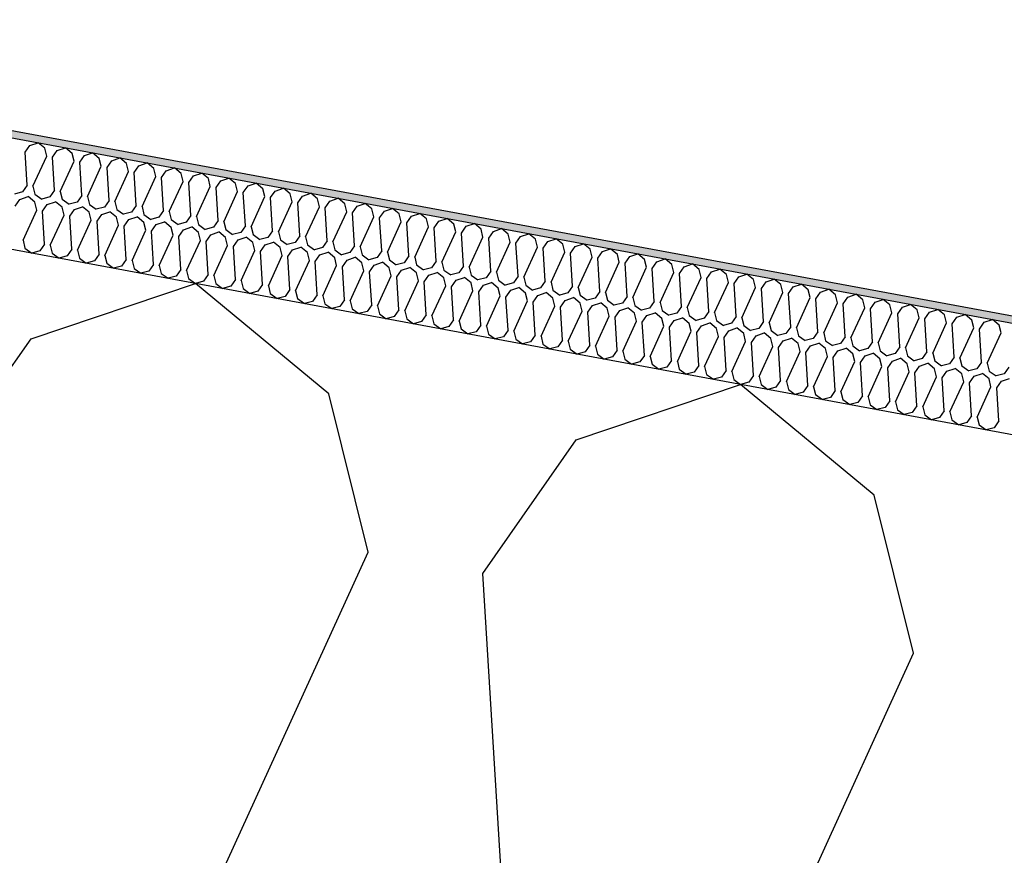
# Model space of a CAD drawing. Header units: millimetres. Extents: x -74465 to -41950, y 1470 to 14690.
# Tile 55 of 132: x -62727 to -62457, y 11001 to 11230. Entities that reach past the tile are written whole.
import ezdxf

# ---------------------------------------------------------------- set-up
doc = ezdxf.new("R2010")
doc.units = ezdxf.units.MM
doc.header["$LTSCALE"] = 0.5
doc.header["$MEASUREMENT"] = 0
doc.linetypes.add('PLINE', pattern=[0])
for name, color, linetype in [('26-- Yttertak (Skravur)(Nye konstruksjoner)', 7, 'Continuous'), ('26-- Yttertak(Nye konstruksjoner)', 7, 'Continuous'), ('262- Taktekking (Skravur)(Nye konstruksjoner)', 7, 'Continuous'), ('262- Taktekking(Nye konstruksjoner)', 7, 'Continuous')]:
    doc.layers.add(name, color=color, linetype=linetype)

# ---------------------------------------------------------------- blocks, each defined once
blk = doc.blocks.new('*X4')
at = {"layer": '26-- Yttertak (Skravur)(Nye konstruksjoner)', "linetype": 'PLINE'}
for p, q in [((-62723.65, 11142.52), (-62678.69, 11157.71)), ((-62642.16, 11127.42), (-62678.69, 11157.71)), ((-62749.24, 11105.94), (-62723.65, 11142.52)), ((-62574.44, 11114.87), (-62529.47, 11130.06)), ((-62492.94, 11099.76), (-62529.47, 11130.06)), ((-62631.38, 11084.09), (-62642.16, 11127.42)), ((-62600.03, 11078.28), (-62574.44, 11114.87)), ((-62482.16, 11056.44), (-62492.94, 11099.76)), ((-62706.71, 10919.07), (-62631.38, 11084.09)), ((-62588.84, 10897.23), (-62600.03, 11078.28)), ((-62557.49, 10891.42), (-62482.16, 11056.44))]:
    blk.add_line(p, q, dxfattribs=at)
blk = doc.blocks.new('*X5')
at = {"layer": '262- Taktekking (Skravur)(Nye konstruksjoner)', "linetype": 'PLINE'}
for p, q in [((-62725.25, 11193.61), (-62723.97, 11195.44)), ((-62723.97, 11195.44), (-62721.72, 11196.2)), ((-62719.89, 11194.68), (-62721.72, 11196.2)), ((-62724.69, 11184.56), (-62725.25, 11193.61)), ((-62723.12, 11184.27), (-62719.35, 11192.52)), ((-62719.35, 11192.52), (-62719.89, 11194.68)), ((-62717.78, 11192.23), (-62716.5, 11194.06)), ((-62716.5, 11194.06), (-62714.26, 11194.82)), ((-62712.43, 11193.3), (-62714.26, 11194.82)), ((-62711.89, 11191.14), (-62712.43, 11193.3)), ((-62710.32, 11190.84), (-62709.04, 11192.67)), ((-62709.04, 11192.67), (-62706.8, 11193.43)), ((-62704.97, 11191.92), (-62706.8, 11193.43)), ((-62717.22, 11183.18), (-62717.78, 11192.23)), ((-62715.66, 11182.88), (-62711.89, 11191.14)), ((-62709.76, 11181.79), (-62710.32, 11190.84)), ((-62708.2, 11181.5), (-62704.43, 11189.75)), ((-62704.43, 11189.75), (-62704.97, 11191.92)), ((-62702.86, 11189.46), (-62701.58, 11191.29)), ((-62701.58, 11191.29), (-62699.33, 11192.05)), ((-62697.51, 11190.54), (-62699.33, 11192.05)), ((-62696.97, 11188.37), (-62697.51, 11190.54)), ((-62695.4, 11188.08), (-62694.12, 11189.91)), ((-62694.12, 11189.91), (-62691.87, 11190.67)), ((-62690.05, 11189.15), (-62691.87, 11190.67)), ((-62702.3, 11180.41), (-62702.86, 11189.46)), ((-62700.74, 11180.12), (-62696.97, 11188.37)), ((-62694.84, 11179.03), (-62695.4, 11188.08)), ((-62689.51, 11186.99), (-62690.05, 11189.15)), ((-62687.94, 11186.7), (-62686.66, 11188.53)), ((-62686.66, 11188.53), (-62684.41, 11189.29)), ((-62682.59, 11187.77), (-62684.41, 11189.29)), ((-62682.05, 11185.6), (-62682.59, 11187.77)), ((-62680.48, 11185.31), (-62679.2, 11187.14)), ((-62679.2, 11187.14), (-62676.95, 11187.9)), ((-62675.13, 11186.39), (-62676.95, 11187.9)), ((-62724.69, 11184.56), (-62725.97, 11182.73)), ((-62693.27, 11178.74), (-62689.51, 11186.99)), ((-62687.38, 11177.64), (-62687.94, 11186.7)), ((-62685.81, 11177.35), (-62682.05, 11185.6)), ((-62679.92, 11176.26), (-62680.48, 11185.31)), ((-62674.59, 11184.22), (-62675.13, 11186.39)), ((-62673.02, 11183.93), (-62671.74, 11185.76)), ((-62671.74, 11185.76), (-62669.49, 11186.52)), ((-62667.66, 11185.01), (-62669.49, 11186.52)), ((-62667.13, 11182.84), (-62667.66, 11185.01)), ((-62665.56, 11182.55), (-62664.28, 11184.38)), ((-62664.28, 11184.38), (-62662.03, 11185.14)), ((-62660.2, 11183.62), (-62662.03, 11185.14)), ((-62725.97, 11182.73), (-62728.18, 11182.14)), ((-62723.12, 11184.27), (-62722.58, 11182.1)), ((-62722.58, 11182.1), (-62720.72, 11180.76)), ((-62717.22, 11183.18), (-62718.5, 11181.35)), ((-62715.66, 11182.88), (-62715.12, 11180.72)), ((-62709.76, 11181.79), (-62711.04, 11179.96)), ((-62678.35, 11175.97), (-62674.59, 11184.22)), ((-62672.46, 11174.88), (-62673.02, 11183.93)), ((-62670.89, 11174.59), (-62667.13, 11182.84)), ((-62665, 11173.5), (-62665.56, 11182.55)), ((-62659.67, 11181.46), (-62660.2, 11183.62)), ((-62658.1, 11181.17), (-62656.82, 11182.99)), ((-62656.82, 11182.99), (-62654.57, 11183.75)), ((-62652.74, 11182.24), (-62654.57, 11183.75)), ((-62652.2, 11180.07), (-62652.74, 11182.24)), ((-62649.36, 11181.61), (-62647.11, 11182.37)), ((-62645.28, 11180.86), (-62647.11, 11182.37)), ((-62727.98, 11178.86), (-62726.7, 11180.69)), ((-62726.7, 11180.69), (-62724.45, 11181.45)), ((-62722.62, 11179.94), (-62724.45, 11181.45)), ((-62722.09, 11177.77), (-62722.62, 11179.94)), ((-62718.5, 11181.35), (-62720.72, 11180.76)), ((-62720.52, 11177.48), (-62719.24, 11179.31)), ((-62719.24, 11179.31), (-62716.99, 11180.07)), ((-62715.16, 11178.55), (-62716.99, 11180.07)), ((-62715.12, 11180.72), (-62713.26, 11179.38)), ((-62711.04, 11179.96), (-62713.26, 11179.38)), ((-62708.2, 11181.5), (-62707.66, 11179.34)), ((-62707.66, 11179.34), (-62705.8, 11177.99)), ((-62702.3, 11180.41), (-62703.58, 11178.58)), ((-62700.74, 11180.12), (-62700.2, 11177.95)), ((-62694.84, 11179.03), (-62696.12, 11177.2)), ((-62663.43, 11173.21), (-62659.67, 11181.46)), ((-62657.54, 11172.11), (-62658.1, 11181.17)), ((-62655.97, 11171.82), (-62652.2, 11180.07)), ((-62650.64, 11179.78), (-62649.36, 11181.61)), ((-62650.08, 11170.73), (-62650.64, 11179.78)), ((-62644.74, 11178.69), (-62645.28, 11180.86)), ((-62643.18, 11178.4), (-62641.9, 11180.23)), ((-62641.9, 11180.23), (-62639.65, 11180.99)), ((-62637.82, 11179.47), (-62639.65, 11180.99)), ((-62637.28, 11177.31), (-62637.82, 11179.47)), ((-62634.44, 11178.85), (-62632.19, 11179.61)), ((-62630.36, 11178.09), (-62632.19, 11179.61)), ((-62725.85, 11169.52), (-62722.09, 11177.77)), ((-62719.96, 11168.43), (-62720.52, 11177.48)), ((-62718.39, 11168.14), (-62714.62, 11176.39)), ((-62714.62, 11176.39), (-62715.16, 11178.55)), ((-62713.06, 11176.1), (-62711.78, 11177.93)), ((-62711.78, 11177.93), (-62709.53, 11178.68)), ((-62707.7, 11177.17), (-62709.53, 11178.68)), ((-62707.16, 11175), (-62707.7, 11177.17)), ((-62703.58, 11178.58), (-62705.8, 11177.99)), ((-62705.6, 11174.71), (-62704.32, 11176.54)), ((-62704.32, 11176.54), (-62702.07, 11177.3)), ((-62700.24, 11175.79), (-62702.07, 11177.3)), ((-62700.2, 11177.95), (-62698.34, 11176.61)), ((-62696.12, 11177.2), (-62698.34, 11176.61)), ((-62693.27, 11178.74), (-62692.74, 11176.57)), ((-62692.74, 11176.57), (-62690.88, 11175.23)), ((-62687.38, 11177.64), (-62688.66, 11175.81)), ((-62685.81, 11177.35), (-62685.28, 11175.19)), ((-62648.51, 11170.44), (-62644.74, 11178.69)), ((-62642.62, 11169.35), (-62643.18, 11178.4)), ((-62641.05, 11169.06), (-62637.28, 11177.31)), ((-62635.72, 11177.02), (-62634.44, 11178.85)), ((-62635.16, 11167.96), (-62635.72, 11177.02)), ((-62629.82, 11175.92), (-62630.36, 11178.09)), ((-62628.25, 11175.63), (-62626.97, 11177.46)), ((-62626.97, 11177.46), (-62624.73, 11178.22)), ((-62622.9, 11176.71), (-62624.73, 11178.22)), ((-62622.36, 11174.54), (-62622.9, 11176.71)), ((-62619.51, 11176.08), (-62617.27, 11176.84)), ((-62615.44, 11175.33), (-62617.27, 11176.84)), ((-62712.5, 11167.04), (-62713.06, 11176.1)), ((-62710.93, 11166.75), (-62707.16, 11175)), ((-62705.04, 11165.66), (-62705.6, 11174.71)), ((-62703.47, 11165.37), (-62699.7, 11173.62)), ((-62699.7, 11173.62), (-62700.24, 11175.79)), ((-62698.14, 11173.33), (-62696.86, 11175.16)), ((-62696.86, 11175.16), (-62694.61, 11175.92)), ((-62692.78, 11174.4), (-62694.61, 11175.92)), ((-62692.24, 11172.24), (-62692.78, 11174.4)), ((-62688.66, 11175.81), (-62690.88, 11175.23)), ((-62690.67, 11171.95), (-62689.4, 11173.78)), ((-62689.4, 11173.78), (-62687.15, 11174.54)), ((-62685.32, 11173.02), (-62687.15, 11174.54)), ((-62685.28, 11175.19), (-62683.42, 11173.85)), ((-62681.2, 11174.43), (-62683.42, 11173.85)), ((-62679.92, 11176.26), (-62681.2, 11174.43)), ((-62678.35, 11175.97), (-62677.81, 11173.8)), ((-62677.81, 11173.8), (-62675.96, 11172.46)), ((-62672.46, 11174.88), (-62673.74, 11173.05)), ((-62670.89, 11174.59), (-62670.35, 11172.42)), ((-62633.59, 11167.67), (-62629.82, 11175.92)), ((-62627.69, 11166.58), (-62628.25, 11175.63)), ((-62626.13, 11166.29), (-62622.36, 11174.54)), ((-62620.79, 11174.25), (-62619.51, 11176.08)), ((-62620.23, 11165.2), (-62620.79, 11174.25)), ((-62614.9, 11173.16), (-62615.44, 11175.33)), ((-62613.33, 11172.87), (-62612.05, 11174.7)), ((-62612.05, 11174.7), (-62609.8, 11175.46)), ((-62607.98, 11173.94), (-62609.8, 11175.46)), ((-62607.44, 11171.78), (-62607.98, 11173.94)), ((-62604.59, 11173.32), (-62602.34, 11174.07)), ((-62600.52, 11172.56), (-62602.34, 11174.07)), ((-62697.58, 11164.28), (-62698.14, 11173.33)), ((-62696.01, 11163.99), (-62692.24, 11172.24)), ((-62690.12, 11162.9), (-62690.67, 11171.95)), ((-62684.78, 11170.86), (-62685.32, 11173.02)), ((-62683.21, 11170.56), (-62681.93, 11172.39)), ((-62681.93, 11172.39), (-62679.69, 11173.15)), ((-62677.86, 11171.64), (-62679.69, 11173.15)), ((-62677.32, 11169.47), (-62677.86, 11171.64)), ((-62673.74, 11173.05), (-62675.96, 11172.46)), ((-62675.75, 11169.18), (-62674.47, 11171.01)), ((-62674.47, 11171.01), (-62672.23, 11171.77)), ((-62670.4, 11170.26), (-62672.23, 11171.77)), ((-62670.35, 11172.42), (-62668.49, 11171.08)), ((-62666.28, 11171.67), (-62668.49, 11171.08)), ((-62665, 11173.5), (-62666.28, 11171.67)), ((-62663.43, 11173.21), (-62662.89, 11171.04)), ((-62662.89, 11171.04), (-62661.03, 11169.7)), ((-62657.54, 11172.11), (-62658.82, 11170.28)), ((-62655.97, 11171.82), (-62655.43, 11169.66)), ((-62618.67, 11164.91), (-62614.9, 11173.16)), ((-62612.77, 11163.82), (-62613.33, 11172.87)), ((-62611.21, 11163.53), (-62607.44, 11171.78)), ((-62605.87, 11171.49), (-62604.59, 11173.32)), ((-62605.31, 11162.43), (-62605.87, 11171.49)), ((-62599.98, 11170.39), (-62600.52, 11172.56)), ((-62598.41, 11170.1), (-62597.13, 11171.93)), ((-62597.13, 11171.93), (-62594.88, 11172.69)), ((-62593.06, 11171.18), (-62594.88, 11172.69)), ((-62592.52, 11169.01), (-62593.06, 11171.18)), ((-62589.67, 11170.55), (-62587.42, 11171.31)), ((-62585.6, 11169.79), (-62587.42, 11171.31)), ((-62725.85, 11169.52), (-62725.31, 11167.35)), ((-62719.96, 11168.43), (-62721.24, 11166.6)), ((-62688.55, 11162.6), (-62684.78, 11170.86)), ((-62682.65, 11161.51), (-62683.21, 11170.56)), ((-62681.09, 11161.22), (-62677.32, 11169.47)), ((-62675.19, 11160.13), (-62675.75, 11169.18)), ((-62669.86, 11168.09), (-62670.4, 11170.26)), ((-62668.29, 11167.8), (-62667.01, 11169.63)), ((-62667.01, 11169.63), (-62664.76, 11170.39)), ((-62662.94, 11168.87), (-62664.76, 11170.39)), ((-62662.4, 11166.71), (-62662.94, 11168.87)), ((-62658.82, 11170.28), (-62661.03, 11169.7)), ((-62660.83, 11166.42), (-62659.55, 11168.25)), ((-62659.55, 11168.25), (-62657.3, 11169.01)), ((-62655.48, 11167.49), (-62657.3, 11169.01)), ((-62655.43, 11169.66), (-62653.57, 11168.31)), ((-62651.36, 11168.9), (-62653.57, 11168.31)), ((-62650.08, 11170.73), (-62651.36, 11168.9)), ((-62648.51, 11170.44), (-62647.97, 11168.27)), ((-62647.97, 11168.27), (-62646.11, 11166.93)), ((-62642.62, 11169.35), (-62643.9, 11167.52)), ((-62641.05, 11169.06), (-62640.51, 11166.89)), ((-62603.74, 11162.14), (-62599.98, 11170.39)), ((-62597.85, 11161.05), (-62598.41, 11170.1)), ((-62596.28, 11160.76), (-62592.52, 11169.01)), ((-62590.95, 11168.72), (-62589.67, 11170.55)), ((-62590.39, 11159.67), (-62590.95, 11168.72)), ((-62585.06, 11167.63), (-62585.6, 11169.79)), ((-62583.49, 11167.34), (-62582.21, 11169.17)), ((-62582.21, 11169.17), (-62579.96, 11169.93)), ((-62578.13, 11168.41), (-62579.96, 11169.93)), ((-62577.6, 11166.25), (-62578.13, 11168.41)), ((-62574.75, 11167.78), (-62572.5, 11168.54)), ((-62570.67, 11167.03), (-62572.5, 11168.54)), ((-62725.31, 11167.35), (-62723.45, 11166.01)), ((-62721.24, 11166.6), (-62723.45, 11166.01)), ((-62718.39, 11168.14), (-62717.85, 11165.97)), ((-62717.85, 11165.97), (-62715.99, 11164.63)), ((-62712.5, 11167.04), (-62713.78, 11165.21)), ((-62710.93, 11166.75), (-62710.39, 11164.59)), ((-62705.04, 11165.66), (-62706.32, 11163.83)), ((-62673.63, 11159.84), (-62669.86, 11168.09)), ((-62667.73, 11158.75), (-62668.29, 11167.8)), ((-62666.17, 11158.46), (-62662.4, 11166.71)), ((-62660.27, 11157.36), (-62660.83, 11166.42)), ((-62654.94, 11165.32), (-62655.48, 11167.49)), ((-62653.37, 11165.03), (-62652.09, 11166.86)), ((-62652.09, 11166.86), (-62649.84, 11167.62)), ((-62648.02, 11166.11), (-62649.84, 11167.62)), ((-62647.48, 11163.94), (-62648.02, 11166.11)), ((-62643.9, 11167.52), (-62646.11, 11166.93)), ((-62644.63, 11165.48), (-62642.38, 11166.24)), ((-62640.56, 11164.73), (-62642.38, 11166.24)), ((-62640.51, 11166.89), (-62638.65, 11165.55)), ((-62636.44, 11166.14), (-62638.65, 11165.55)), ((-62635.16, 11167.96), (-62636.44, 11166.14)), ((-62633.59, 11167.67), (-62633.05, 11165.51)), ((-62633.05, 11165.51), (-62631.19, 11164.17)), ((-62627.69, 11166.58), (-62628.97, 11164.75)), ((-62626.13, 11166.29), (-62625.59, 11164.12)), ((-62588.82, 11159.38), (-62585.06, 11167.63)), ((-62582.93, 11158.28), (-62583.49, 11167.34)), ((-62581.36, 11157.99), (-62577.6, 11166.25)), ((-62576.03, 11165.95), (-62574.75, 11167.78)), ((-62575.47, 11156.9), (-62576.03, 11165.95)), ((-62570.14, 11164.86), (-62570.67, 11167.03)), ((-62568.57, 11164.57), (-62567.29, 11166.4)), ((-62567.29, 11166.4), (-62565.04, 11167.16)), ((-62563.21, 11165.65), (-62565.04, 11167.16)), ((-62562.67, 11163.48), (-62563.21, 11165.65)), ((-62559.83, 11165.02), (-62557.58, 11165.78)), ((-62555.75, 11164.26), (-62557.58, 11165.78)), ((-62713.78, 11165.21), (-62715.99, 11164.63)), ((-62710.39, 11164.59), (-62708.53, 11163.24)), ((-62706.32, 11163.83), (-62708.53, 11163.24)), ((-62703.47, 11165.37), (-62702.93, 11163.2)), ((-62702.93, 11163.2), (-62701.07, 11161.86)), ((-62697.58, 11164.28), (-62698.86, 11162.45)), ((-62696.01, 11163.99), (-62695.47, 11161.82)), ((-62690.12, 11162.9), (-62691.39, 11161.07)), ((-62658.7, 11157.07), (-62654.94, 11165.32)), ((-62652.81, 11155.98), (-62653.37, 11165.03)), ((-62651.24, 11155.69), (-62647.48, 11163.94)), ((-62645.91, 11163.65), (-62644.63, 11165.48)), ((-62645.35, 11154.6), (-62645.91, 11163.65)), ((-62640.02, 11162.56), (-62640.56, 11164.73)), ((-62638.45, 11162.27), (-62637.17, 11164.1)), ((-62637.17, 11164.1), (-62634.92, 11164.86)), ((-62633.09, 11163.34), (-62634.92, 11164.86)), ((-62632.56, 11161.18), (-62633.09, 11163.34)), ((-62628.97, 11164.75), (-62631.19, 11164.17)), ((-62629.71, 11162.71), (-62627.46, 11163.47)), ((-62625.63, 11161.96), (-62627.46, 11163.47)), ((-62625.59, 11164.12), (-62623.73, 11162.78)), ((-62621.51, 11163.37), (-62623.73, 11162.78)), ((-62620.23, 11165.2), (-62621.51, 11163.37)), ((-62618.67, 11164.91), (-62618.13, 11162.74)), ((-62612.77, 11163.82), (-62614.05, 11161.99)), ((-62611.21, 11163.53), (-62610.67, 11161.36)), ((-62573.9, 11156.61), (-62570.14, 11164.86)), ((-62568.01, 11155.52), (-62568.57, 11164.57)), ((-62566.44, 11155.23), (-62562.67, 11163.48)), ((-62561.11, 11163.19), (-62559.83, 11165.02)), ((-62560.55, 11154.14), (-62561.11, 11163.19)), ((-62555.21, 11162.1), (-62555.75, 11164.26)), ((-62553.65, 11161.81), (-62552.37, 11163.64)), ((-62552.37, 11163.64), (-62550.12, 11164.4)), ((-62548.29, 11162.88), (-62550.12, 11164.4)), ((-62547.75, 11160.71), (-62548.29, 11162.88)), ((-62544.91, 11162.25), (-62542.66, 11163.01)), ((-62540.83, 11161.5), (-62542.66, 11163.01)), ((-62698.86, 11162.45), (-62701.07, 11161.86)), ((-62695.47, 11161.82), (-62693.61, 11160.48)), ((-62691.39, 11161.07), (-62693.61, 11160.48)), ((-62688.55, 11162.6), (-62688.01, 11160.44)), ((-62688.01, 11160.44), (-62686.15, 11159.1)), ((-62682.65, 11161.51), (-62683.93, 11159.68)), ((-62681.09, 11161.22), (-62680.55, 11159.06)), ((-62675.19, 11160.13), (-62676.47, 11158.3)), ((-62643.78, 11154.31), (-62640.02, 11162.56)), ((-62637.89, 11153.22), (-62638.45, 11162.27)), ((-62636.32, 11152.93), (-62632.56, 11161.18)), ((-62630.99, 11160.89), (-62629.71, 11162.71)), ((-62630.43, 11151.83), (-62630.99, 11160.89)), ((-62625.09, 11159.79), (-62625.63, 11161.96)), ((-62623.53, 11159.5), (-62622.25, 11161.33)), ((-62622.25, 11161.33), (-62620, 11162.09)), ((-62618.17, 11160.58), (-62620, 11162.09)), ((-62617.63, 11158.41), (-62618.17, 11160.58)), ((-62618.13, 11162.74), (-62616.27, 11161.4)), ((-62614.05, 11161.99), (-62616.27, 11161.4)), ((-62614.79, 11159.95), (-62612.54, 11160.71)), ((-62610.71, 11159.19), (-62612.54, 11160.71)), ((-62610.67, 11161.36), (-62608.81, 11160.02)), ((-62606.59, 11160.6), (-62608.81, 11160.02)), ((-62605.31, 11162.43), (-62606.59, 11160.6)), ((-62603.74, 11162.14), (-62603.21, 11159.98)), ((-62597.85, 11161.05), (-62599.13, 11159.22)), ((-62596.28, 11160.76), (-62595.75, 11158.59)), ((-62558.98, 11153.85), (-62555.21, 11162.1)), ((-62553.09, 11152.75), (-62553.65, 11161.81)), ((-62551.52, 11152.46), (-62547.75, 11160.71)), ((-62546.19, 11160.42), (-62544.91, 11162.25)), ((-62545.63, 11151.37), (-62546.19, 11160.42)), ((-62540.29, 11159.33), (-62540.83, 11161.5)), ((-62538.72, 11159.04), (-62537.44, 11160.87)), ((-62537.44, 11160.87), (-62535.2, 11161.63)), ((-62533.37, 11160.11), (-62535.2, 11161.63)), ((-62532.83, 11157.95), (-62533.37, 11160.11)), ((-62529.98, 11159.49), (-62527.74, 11160.25)), ((-62525.91, 11158.73), (-62527.74, 11160.25)), ((-62683.93, 11159.68), (-62686.15, 11159.1)), ((-62680.55, 11159.06), (-62678.69, 11157.71)), ((-62676.47, 11158.3), (-62678.69, 11157.71)), ((-62673.63, 11159.84), (-62673.09, 11157.67)), ((-62673.09, 11157.67), (-62671.23, 11156.33)), ((-62667.73, 11158.75), (-62669.01, 11156.92)), ((-62666.17, 11158.46), (-62665.63, 11156.29)), ((-62628.86, 11151.54), (-62625.09, 11159.79)), ((-62622.97, 11150.45), (-62623.53, 11159.5)), ((-62621.4, 11150.16), (-62617.63, 11158.41)), ((-62616.07, 11158.12), (-62614.79, 11159.95)), ((-62615.51, 11149.07), (-62616.07, 11158.12)), ((-62610.17, 11157.03), (-62610.71, 11159.19)), ((-62608.61, 11156.74), (-62607.33, 11158.57)), ((-62607.33, 11158.57), (-62605.08, 11159.33)), ((-62603.25, 11157.81), (-62605.08, 11159.33)), ((-62602.71, 11155.64), (-62603.25, 11157.81)), ((-62603.21, 11159.98), (-62601.35, 11158.63)), ((-62599.13, 11159.22), (-62601.35, 11158.63)), ((-62599.87, 11157.18), (-62597.62, 11157.94)), ((-62595.79, 11156.43), (-62597.62, 11157.94)), ((-62595.75, 11158.59), (-62593.89, 11157.25)), ((-62591.67, 11157.84), (-62593.89, 11157.25)), ((-62590.39, 11159.67), (-62591.67, 11157.84)), ((-62588.82, 11159.38), (-62588.28, 11157.21)), ((-62582.93, 11158.28), (-62584.21, 11156.46)), ((-62581.36, 11157.99), (-62580.82, 11155.83)), ((-62544.06, 11151.08), (-62540.29, 11159.33)), ((-62538.16, 11149.99), (-62538.72, 11159.04)), ((-62536.6, 11149.7), (-62532.83, 11157.95)), ((-62531.26, 11157.66), (-62529.98, 11159.49)), ((-62530.7, 11148.61), (-62531.26, 11157.66)), ((-62525.37, 11156.57), (-62525.91, 11158.73)), ((-62523.8, 11156.28), (-62522.52, 11158.1)), ((-62522.52, 11158.1), (-62520.27, 11158.86)), ((-62518.45, 11157.35), (-62520.27, 11158.86)), ((-62515.06, 11156.72), (-62512.81, 11157.48)), ((-62510.99, 11155.97), (-62512.81, 11157.48)), ((-62669.01, 11156.92), (-62671.23, 11156.33)), ((-62665.63, 11156.29), (-62663.77, 11154.95)), ((-62661.55, 11155.53), (-62663.77, 11154.95)), ((-62660.27, 11157.36), (-62661.55, 11155.53)), ((-62658.7, 11157.07), (-62658.17, 11154.91)), ((-62658.17, 11154.91), (-62656.31, 11153.57)), ((-62652.81, 11155.98), (-62654.09, 11154.15)), ((-62651.24, 11155.69), (-62650.7, 11153.52)), ((-62613.94, 11148.78), (-62610.17, 11157.03)), ((-62608.05, 11147.68), (-62608.61, 11156.74)), ((-62606.48, 11147.39), (-62602.71, 11155.64)), ((-62601.14, 11155.35), (-62599.87, 11157.18)), ((-62600.59, 11146.3), (-62601.14, 11155.35)), ((-62595.25, 11154.26), (-62595.79, 11156.43)), ((-62593.68, 11153.97), (-62592.4, 11155.8)), ((-62592.4, 11155.8), (-62590.16, 11156.56)), ((-62588.33, 11155.05), (-62590.16, 11156.56)), ((-62587.79, 11152.88), (-62588.33, 11155.05)), ((-62588.28, 11157.21), (-62586.43, 11155.87)), ((-62584.21, 11156.46), (-62586.43, 11155.87)), ((-62584.94, 11154.42), (-62582.7, 11155.18)), ((-62580.87, 11153.66), (-62582.7, 11155.18)), ((-62580.82, 11155.83), (-62578.96, 11154.49)), ((-62576.75, 11155.07), (-62578.96, 11154.49)), ((-62575.47, 11156.9), (-62576.75, 11155.07)), ((-62573.9, 11156.61), (-62573.36, 11154.45)), ((-62568.01, 11155.52), (-62569.29, 11153.69)), ((-62566.44, 11155.23), (-62565.9, 11153.06)), ((-62529.14, 11148.31), (-62525.37, 11156.57)), ((-62523.24, 11147.22), (-62523.8, 11156.28)), ((-62521.68, 11146.93), (-62517.91, 11155.18)), ((-62517.91, 11155.18), (-62518.45, 11157.35)), ((-62516.34, 11154.89), (-62515.06, 11156.72)), ((-62515.78, 11145.84), (-62516.34, 11154.89)), ((-62510.45, 11153.8), (-62510.99, 11155.97)), ((-62508.88, 11153.51), (-62507.6, 11155.34)), ((-62507.6, 11155.34), (-62505.35, 11156.1)), ((-62503.53, 11154.58), (-62505.35, 11156.1)), ((-62654.09, 11154.15), (-62656.31, 11153.57)), ((-62650.7, 11153.52), (-62648.85, 11152.18)), ((-62646.63, 11152.77), (-62648.85, 11152.18)), ((-62645.35, 11154.6), (-62646.63, 11152.77)), ((-62643.78, 11154.31), (-62643.24, 11152.14)), ((-62643.24, 11152.14), (-62641.38, 11150.8)), ((-62637.89, 11153.22), (-62639.17, 11151.39)), ((-62636.32, 11152.93), (-62635.78, 11150.76)), ((-62599.02, 11146.01), (-62595.25, 11154.26)), ((-62593.12, 11144.92), (-62593.68, 11153.97)), ((-62591.56, 11144.63), (-62587.79, 11152.88)), ((-62586.22, 11152.59), (-62584.94, 11154.42)), ((-62585.66, 11143.54), (-62586.22, 11152.59)), ((-62580.33, 11151.5), (-62580.87, 11153.66)), ((-62578.76, 11151.21), (-62577.48, 11153.04)), ((-62577.48, 11153.04), (-62575.23, 11153.79)), ((-62573.41, 11152.28), (-62575.23, 11153.79)), ((-62572.87, 11150.11), (-62573.41, 11152.28)), ((-62573.36, 11154.45), (-62571.5, 11153.1)), ((-62569.29, 11153.69), (-62571.5, 11153.1)), ((-62570.02, 11151.65), (-62567.77, 11152.41)), ((-62565.95, 11150.9), (-62567.77, 11152.41)), ((-62565.9, 11153.06), (-62564.04, 11151.72)), ((-62561.83, 11152.31), (-62564.04, 11151.72)), ((-62560.55, 11154.14), (-62561.83, 11152.31)), ((-62558.98, 11153.85), (-62558.44, 11151.68)), ((-62553.09, 11152.75), (-62554.37, 11150.92)), ((-62551.52, 11152.46), (-62550.98, 11150.3)), ((-62514.21, 11145.55), (-62510.45, 11153.8)), ((-62508.32, 11144.46), (-62508.88, 11153.51)), ((-62506.75, 11144.17), (-62502.99, 11152.42)), ((-62502.99, 11152.42), (-62503.53, 11154.58)), ((-62501.42, 11152.13), (-62500.14, 11153.96)), ((-62500.86, 11143.07), (-62501.42, 11152.13)), ((-62500.14, 11153.96), (-62497.89, 11154.72)), ((-62496.07, 11153.2), (-62497.89, 11154.72)), ((-62495.53, 11151.03), (-62496.07, 11153.2)), ((-62493.96, 11150.74), (-62492.68, 11152.57)), ((-62492.68, 11152.57), (-62490.43, 11153.33)), ((-62488.6, 11151.82), (-62490.43, 11153.33)), ((-62639.17, 11151.39), (-62641.38, 11150.8)), ((-62635.78, 11150.76), (-62633.92, 11149.42)), ((-62631.71, 11150), (-62633.92, 11149.42)), ((-62630.43, 11151.83), (-62631.71, 11150)), ((-62628.86, 11151.54), (-62628.32, 11149.38)), ((-62628.32, 11149.38), (-62626.46, 11148.03)), ((-62622.97, 11150.45), (-62624.25, 11148.62)), ((-62621.4, 11150.16), (-62620.86, 11147.99)), ((-62584.1, 11143.25), (-62580.33, 11151.5)), ((-62578.2, 11142.15), (-62578.76, 11151.21)), ((-62576.64, 11141.86), (-62572.87, 11150.11)), ((-62571.3, 11149.82), (-62570.02, 11151.65)), ((-62570.74, 11140.77), (-62571.3, 11149.82)), ((-62565.41, 11148.73), (-62565.95, 11150.9)), ((-62563.84, 11148.44), (-62562.56, 11150.27)), ((-62562.56, 11150.27), (-62560.31, 11151.03)), ((-62558.49, 11149.51), (-62560.31, 11151.03)), ((-62557.95, 11147.35), (-62558.49, 11149.51)), ((-62558.44, 11151.68), (-62556.58, 11150.34)), ((-62554.37, 11150.92), (-62556.58, 11150.34)), ((-62555.1, 11148.89), (-62552.85, 11149.65)), ((-62551.03, 11148.13), (-62552.85, 11149.65)), ((-62550.98, 11150.3), (-62549.12, 11148.96)), ((-62546.91, 11149.54), (-62549.12, 11148.96)), ((-62545.63, 11151.37), (-62546.91, 11149.54)), ((-62544.06, 11151.08), (-62543.52, 11148.91)), ((-62538.16, 11149.99), (-62539.44, 11148.16)), ((-62536.6, 11149.7), (-62536.06, 11147.53)), ((-62499.29, 11142.78), (-62495.53, 11151.03)), ((-62493.4, 11141.69), (-62493.96, 11150.74)), ((-62491.83, 11141.4), (-62488.07, 11149.65)), ((-62488.07, 11149.65), (-62488.6, 11151.82)), ((-62486.5, 11149.36), (-62485.22, 11151.19)), ((-62485.94, 11140.31), (-62486.5, 11149.36)), ((-62485.22, 11151.19), (-62482.97, 11151.95)), ((-62481.14, 11150.44), (-62482.97, 11151.95)), ((-62480.61, 11148.27), (-62481.14, 11150.44)), ((-62479.04, 11147.98), (-62477.76, 11149.81)), ((-62477.76, 11149.81), (-62475.51, 11150.57)), ((-62473.68, 11149.05), (-62475.51, 11150.57)), ((-62624.25, 11148.62), (-62626.46, 11148.03)), ((-62620.86, 11147.99), (-62619, 11146.65)), ((-62616.79, 11147.24), (-62619, 11146.65)), ((-62615.51, 11149.07), (-62616.79, 11147.24)), ((-62613.94, 11148.78), (-62613.4, 11146.61)), ((-62608.05, 11147.68), (-62609.33, 11145.86)), ((-62606.48, 11147.39), (-62605.94, 11145.23)), ((-62569.17, 11140.48), (-62565.41, 11148.73)), ((-62563.28, 11139.39), (-62563.84, 11148.44)), ((-62561.71, 11139.1), (-62557.95, 11147.35)), ((-62556.38, 11147.06), (-62555.1, 11148.89)), ((-62555.82, 11138), (-62556.38, 11147.06)), ((-62550.49, 11145.97), (-62551.03, 11148.13)), ((-62548.92, 11145.67), (-62547.64, 11147.5)), ((-62547.64, 11147.5), (-62545.39, 11148.26)), ((-62543.56, 11146.75), (-62545.39, 11148.26)), ((-62543.03, 11144.58), (-62543.56, 11146.75)), ((-62543.52, 11148.91), (-62541.66, 11147.57)), ((-62539.44, 11148.16), (-62541.66, 11147.57)), ((-62540.18, 11146.12), (-62537.93, 11146.88)), ((-62536.1, 11145.37), (-62537.93, 11146.88)), ((-62536.06, 11147.53), (-62534.2, 11146.19)), ((-62531.98, 11146.78), (-62534.2, 11146.19)), ((-62530.7, 11148.61), (-62531.98, 11146.78)), ((-62529.14, 11148.31), (-62528.6, 11146.15)), ((-62523.24, 11147.22), (-62524.52, 11145.39)), ((-62521.68, 11146.93), (-62521.14, 11144.77)), ((-62484.37, 11140.02), (-62480.61, 11148.27)), ((-62478.48, 11138.93), (-62479.04, 11147.98)), ((-62476.91, 11138.64), (-62473.14, 11146.89)), ((-62473.14, 11146.89), (-62473.68, 11149.05)), ((-62471.58, 11146.6), (-62470.3, 11148.43)), ((-62470.3, 11148.43), (-62468.05, 11149.18)), ((-62466.22, 11147.67), (-62468.05, 11149.18)), ((-62465.68, 11145.5), (-62466.22, 11147.67)), ((-62464.12, 11145.21), (-62462.84, 11147.04)), ((-62462.84, 11147.04), (-62460.59, 11147.8)), ((-62458.76, 11146.29), (-62460.59, 11147.8)), ((-62613.4, 11146.61), (-62611.54, 11145.27)), ((-62609.33, 11145.86), (-62611.54, 11145.27)), ((-62605.94, 11145.23), (-62604.08, 11143.89)), ((-62601.86, 11144.47), (-62604.08, 11143.89)), ((-62600.59, 11146.3), (-62601.86, 11144.47)), ((-62599.02, 11146.01), (-62598.48, 11143.84)), ((-62593.12, 11144.92), (-62594.4, 11143.09)), ((-62591.56, 11144.63), (-62591.02, 11142.46)), ((-62554.25, 11137.71), (-62550.49, 11145.97)), ((-62548.36, 11136.62), (-62548.92, 11145.67)), ((-62546.79, 11136.33), (-62543.03, 11144.58)), ((-62541.46, 11144.29), (-62540.18, 11146.12)), ((-62540.9, 11135.24), (-62541.46, 11144.29)), ((-62535.56, 11143.2), (-62536.1, 11145.37)), ((-62534, 11142.91), (-62532.72, 11144.74)), ((-62532.72, 11144.74), (-62530.47, 11145.5)), ((-62528.64, 11143.98), (-62530.47, 11145.5)), ((-62528.1, 11141.82), (-62528.64, 11143.98)), ((-62528.6, 11146.15), (-62526.74, 11144.81)), ((-62524.52, 11145.39), (-62526.74, 11144.81)), ((-62525.26, 11143.36), (-62523.01, 11144.12)), ((-62521.18, 11142.6), (-62523.01, 11144.12)), ((-62521.14, 11144.77), (-62519.28, 11143.42)), ((-62517.06, 11144.01), (-62519.28, 11143.42)), ((-62515.78, 11145.84), (-62517.06, 11144.01)), ((-62514.21, 11145.55), (-62513.68, 11143.38)), ((-62508.32, 11144.46), (-62509.6, 11142.63)), ((-62506.75, 11144.17), (-62506.22, 11142)), ((-62471.02, 11137.54), (-62471.58, 11146.6)), ((-62469.45, 11137.25), (-62465.68, 11145.5)), ((-62463.56, 11136.16), (-62464.12, 11145.21)), ((-62461.99, 11135.87), (-62458.22, 11144.12)), ((-62458.22, 11144.12), (-62458.76, 11146.29)), ((-62598.48, 11143.84), (-62596.62, 11142.5)), ((-62594.4, 11143.09), (-62596.62, 11142.5)), ((-62591.02, 11142.46), (-62589.16, 11141.12)), ((-62586.94, 11141.71), (-62589.16, 11141.12)), ((-62585.66, 11143.54), (-62586.94, 11141.71)), ((-62584.1, 11143.25), (-62583.56, 11141.08)), ((-62578.2, 11142.15), (-62579.48, 11140.32)), ((-62576.64, 11141.86), (-62576.1, 11139.7)), ((-62539.33, 11134.95), (-62535.56, 11143.2)), ((-62533.44, 11133.86), (-62534, 11142.91)), ((-62531.87, 11133.57), (-62528.1, 11141.82)), ((-62526.54, 11141.53), (-62525.26, 11143.36)), ((-62525.98, 11132.47), (-62526.54, 11141.53)), ((-62520.64, 11140.43), (-62521.18, 11142.6)), ((-62519.08, 11140.14), (-62517.8, 11141.97)), ((-62517.8, 11141.97), (-62515.55, 11142.73)), ((-62513.72, 11141.22), (-62515.55, 11142.73)), ((-62513.68, 11143.38), (-62511.82, 11142.04)), ((-62509.6, 11142.63), (-62511.82, 11142.04)), ((-62510.33, 11140.59), (-62508.09, 11141.35)), ((-62506.26, 11139.84), (-62508.09, 11141.35)), ((-62506.22, 11142), (-62504.36, 11140.66)), ((-62502.14, 11141.24), (-62504.36, 11140.66)), ((-62500.86, 11143.07), (-62502.14, 11141.24)), ((-62499.29, 11142.78), (-62498.75, 11140.62)), ((-62493.4, 11141.69), (-62494.68, 11139.86)), ((-62491.83, 11141.4), (-62491.29, 11139.23)), ((-62583.56, 11141.08), (-62581.7, 11139.74)), ((-62579.48, 11140.32), (-62581.7, 11139.74)), ((-62576.1, 11139.7), (-62574.24, 11138.35)), ((-62572.02, 11138.94), (-62574.24, 11138.35)), ((-62570.74, 11140.77), (-62572.02, 11138.94)), ((-62569.17, 11140.48), (-62568.64, 11138.31)), ((-62563.28, 11139.39), (-62564.56, 11137.56)), ((-62561.71, 11139.1), (-62561.17, 11136.93)), ((-62524.41, 11132.18), (-62520.64, 11140.43)), ((-62518.52, 11131.09), (-62519.08, 11140.14)), ((-62516.95, 11130.8), (-62513.18, 11139.05)), ((-62513.18, 11139.05), (-62513.72, 11141.22)), ((-62511.61, 11138.76), (-62510.33, 11140.59)), ((-62511.06, 11129.71), (-62511.61, 11138.76)), ((-62505.72, 11137.67), (-62506.26, 11139.84)), ((-62504.15, 11137.38), (-62502.87, 11139.21)), ((-62502.87, 11139.21), (-62500.63, 11139.97)), ((-62498.8, 11138.45), (-62500.63, 11139.97)), ((-62498.75, 11140.62), (-62496.9, 11139.28)), ((-62494.68, 11139.86), (-62496.9, 11139.28)), ((-62495.41, 11137.82), (-62493.17, 11138.58)), ((-62491.34, 11137.07), (-62493.17, 11138.58)), ((-62491.29, 11139.23), (-62489.43, 11137.89)), ((-62485.94, 11140.31), (-62487.22, 11138.48)), ((-62484.37, 11140.02), (-62483.83, 11137.85)), ((-62478.48, 11138.93), (-62479.76, 11137.1)), ((-62476.91, 11138.64), (-62476.37, 11136.47)), ((-62568.64, 11138.31), (-62566.78, 11136.97)), ((-62564.56, 11137.56), (-62566.78, 11136.97)), ((-62561.17, 11136.93), (-62559.32, 11135.59)), ((-62557.1, 11136.18), (-62559.32, 11135.59)), ((-62555.82, 11138), (-62557.1, 11136.18)), ((-62554.25, 11137.71), (-62553.71, 11135.55)), ((-62548.36, 11136.62), (-62549.64, 11134.79)), ((-62546.79, 11136.33), (-62546.25, 11134.17)), ((-62509.49, 11129.42), (-62505.72, 11137.67)), ((-62503.59, 11128.33), (-62504.15, 11137.38)), ((-62502.03, 11128.03), (-62498.26, 11136.29)), ((-62498.26, 11136.29), (-62498.8, 11138.45)), ((-62496.69, 11136), (-62495.41, 11137.82)), ((-62496.13, 11126.94), (-62496.69, 11136)), ((-62490.8, 11134.9), (-62491.34, 11137.07)), ((-62487.22, 11138.48), (-62489.43, 11137.89)), ((-62489.23, 11134.61), (-62487.95, 11136.44)), ((-62487.95, 11136.44), (-62485.7, 11137.2)), ((-62483.88, 11135.69), (-62485.7, 11137.2)), ((-62483.83, 11137.85), (-62481.97, 11136.51)), ((-62479.76, 11137.1), (-62481.97, 11136.51)), ((-62476.37, 11136.47), (-62474.51, 11135.13)), ((-62471.02, 11137.54), (-62472.3, 11135.71)), ((-62469.45, 11137.25), (-62468.91, 11135.09)), ((-62463.56, 11136.16), (-62464.84, 11134.33)), ((-62461.99, 11135.87), (-62461.45, 11133.7)), ((-62553.71, 11135.55), (-62551.85, 11134.21)), ((-62549.64, 11134.79), (-62551.85, 11134.21)), ((-62546.25, 11134.17), (-62544.39, 11132.82)), ((-62542.18, 11133.41), (-62544.39, 11132.82)), ((-62540.9, 11135.24), (-62542.18, 11133.41)), ((-62539.33, 11134.95), (-62538.79, 11132.78)), ((-62533.44, 11133.86), (-62534.72, 11132.03)), ((-62531.87, 11133.57), (-62531.33, 11131.4)), ((-62494.57, 11126.65), (-62490.8, 11134.9)), ((-62488.67, 11125.56), (-62489.23, 11134.61)), ((-62487.11, 11125.27), (-62483.34, 11133.52)), ((-62483.34, 11133.52), (-62483.88, 11135.69)), ((-62481.77, 11133.23), (-62480.49, 11135.06)), ((-62481.21, 11124.18), (-62481.77, 11133.23)), ((-62480.49, 11135.06), (-62478.24, 11135.82)), ((-62476.42, 11134.3), (-62478.24, 11135.82)), ((-62475.88, 11132.14), (-62476.42, 11134.3)), ((-62472.3, 11135.71), (-62474.51, 11135.13)), ((-62474.31, 11131.85), (-62473.03, 11133.68)), ((-62473.03, 11133.68), (-62470.78, 11134.44)), ((-62468.96, 11132.92), (-62470.78, 11134.44)), ((-62468.91, 11135.09), (-62467.05, 11133.74)), ((-62464.84, 11134.33), (-62467.05, 11133.74)), ((-62461.45, 11133.7), (-62459.59, 11132.36)), ((-62456.1, 11134.78), (-62457.38, 11132.95)), ((-62538.79, 11132.78), (-62536.93, 11131.44)), ((-62534.72, 11132.03), (-62536.93, 11131.44)), ((-62531.33, 11131.4), (-62529.47, 11130.06)), ((-62527.26, 11130.64), (-62529.47, 11130.06)), ((-62525.98, 11132.47), (-62527.26, 11130.64)), ((-62524.41, 11132.18), (-62523.87, 11130.02)), ((-62518.52, 11131.09), (-62519.8, 11129.26)), ((-62516.95, 11130.8), (-62516.41, 11128.63)), ((-62479.64, 11123.89), (-62475.88, 11132.14)), ((-62473.75, 11122.79), (-62474.31, 11131.85)), ((-62472.18, 11122.5), (-62468.42, 11130.75)), ((-62468.42, 11130.75), (-62468.96, 11132.92)), ((-62466.85, 11130.46), (-62465.57, 11132.29)), ((-62465.57, 11132.29), (-62463.32, 11133.05)), ((-62461.49, 11131.54), (-62463.32, 11133.05)), ((-62460.96, 11129.37), (-62461.49, 11131.54)), ((-62457.38, 11132.95), (-62459.59, 11132.36)), ((-62459.39, 11129.08), (-62458.11, 11130.91)), ((-62458.11, 11130.91), (-62455.86, 11131.67)), ((-62523.87, 11130.02), (-62522.01, 11128.68)), ((-62519.8, 11129.26), (-62522.01, 11128.68)), ((-62516.41, 11128.63), (-62514.55, 11127.29)), ((-62512.33, 11127.88), (-62514.55, 11127.29)), ((-62511.06, 11129.71), (-62512.33, 11127.88)), ((-62509.49, 11129.42), (-62508.95, 11127.25)), ((-62503.59, 11128.33), (-62504.87, 11126.5)), ((-62502.03, 11128.03), (-62501.49, 11125.87)), ((-62466.29, 11121.41), (-62466.85, 11130.46)), ((-62464.72, 11121.12), (-62460.96, 11129.37)), ((-62458.83, 11120.03), (-62459.39, 11129.08)), ((-62508.95, 11127.25), (-62507.09, 11125.91)), ((-62504.87, 11126.5), (-62507.09, 11125.91)), ((-62501.49, 11125.87), (-62499.63, 11124.53)), ((-62497.41, 11125.11), (-62499.63, 11124.53)), ((-62496.13, 11126.94), (-62497.41, 11125.11)), ((-62494.57, 11126.65), (-62494.03, 11124.49)), ((-62488.67, 11125.56), (-62489.95, 11123.73)), ((-62487.11, 11125.27), (-62486.57, 11123.1)), ((-62494.03, 11124.49), (-62492.17, 11123.14)), ((-62489.95, 11123.73), (-62492.17, 11123.14)), ((-62486.57, 11123.1), (-62484.71, 11121.76)), ((-62481.21, 11124.18), (-62482.49, 11122.35)), ((-62479.64, 11123.89), (-62479.11, 11121.72)), ((-62473.75, 11122.79), (-62475.03, 11120.96)), ((-62472.18, 11122.5), (-62471.64, 11120.34)), ((-62482.49, 11122.35), (-62484.71, 11121.76)), ((-62479.11, 11121.72), (-62477.25, 11120.38)), ((-62475.03, 11120.96), (-62477.25, 11120.38)), ((-62471.64, 11120.34), (-62469.79, 11119)), ((-62466.29, 11121.41), (-62467.57, 11119.58)), ((-62464.72, 11121.12), (-62464.18, 11118.95)), ((-62458.83, 11120.03), (-62460.11, 11118.2)), ((-62467.57, 11119.58), (-62469.79, 11119)), ((-62464.18, 11118.95), (-62462.32, 11117.61)), ((-62460.11, 11118.2), (-62462.32, 11117.61))]:
    blk.add_line(p, q, dxfattribs=at)

msp = doc.modelspace()

# ---------------------------------------------------------------- hatches: boundary and pattern name
at = {"layer": '262- Taktekking (Skravur)(Nye konstruksjoner)', "linetype": 'Continuous'}
msp.add_hatch(color=256, dxfattribs=at).paths.add_polyline_path([(-67556.57, 12092.29), (-60906.57, 10859.78), (-60906.57, 10861.82), (-67556.57, 12094.32)])

# ---------------------------------------------------------------- linework, layer by layer
at = {"layer": '262- Taktekking(Nye konstruksjoner)', "linetype": 'PLINE'}
for p, q in [((-67576.57, 12098.03), (-60906.57, 10861.82)), ((-67576.57, 12095.99), (-60906.57, 10859.78))]:
    msp.add_line(p, q, dxfattribs=at)
at = {"layer": '262- Taktekking(Nye konstruksjoner)', "linetype": 'PLINE', "flags": 128}
msp.add_lwpolyline([(-67576.57, 12065.48), (-61126.57, 10870.05), (-60926.57, 10832.98), (-60908.57, 10829.64), (-60906.57, 10829.27)], dxfattribs=at)

# ---------------------------------------------------------------- block references
at = {"layer": '26-- Yttertak(Nye konstruksjoner)'}
msp.add_blockref('*X4', (0, 0), dxfattribs=at)
at = {"layer": '262- Taktekking(Nye konstruksjoner)'}
msp.add_blockref('*X5', (0, 0), dxfattribs=at)

doc.saveas('drawing.dxf')
